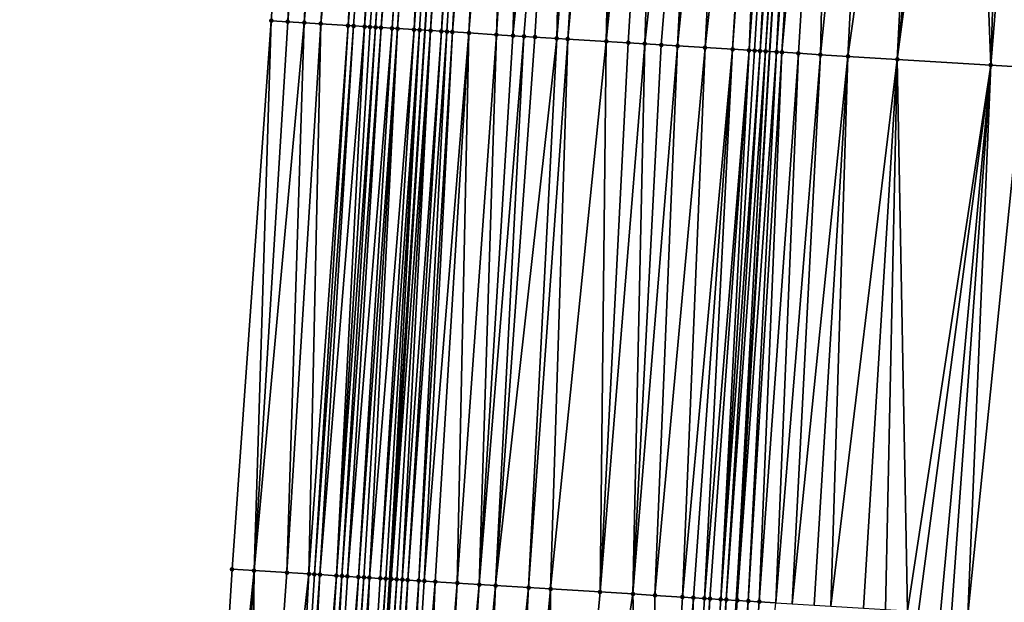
# Model space of a CAD drawing. Header units: feet. Extents: x 2004186 to 2014793, y 836912 to 864902.
# Tile 174 of 256: x 2010502 to 2010538, y 842349 to 842370. Entities that reach past the tile are written whole.
import ezdxf

# ---------------------------------------------------------------- set-up
doc = ezdxf.new("R2010")
doc.units = ezdxf.units.FT
doc.header["$LTSCALE"] = 100
doc.header["$MEASUREMENT"] = 0
for name, color, linetype, lineweight in [('EP_Travel Lane', 5, 'Continuous', 40), ('GPL_Skip Line', 2, 'Continuous', 40), ('Road Shots', 4, 'Continuous', 200), ('Road X-Section', 30, 'Continuous', 13)]:
    doc.layers.add(name, color=color, linetype=linetype, lineweight=lineweight)
doc.layers.add('I-77 SB_MM21-27-Surface-Border', color=7, linetype='Continuous')
doc.layers.add('I-77 SB_MM21-27-Surface-TIN', color=7, linetype='Continuous')

msp = doc.modelspace()

# ---------------------------------------------------------------- linework, layer by layer
at = {"layer": 'EP_Travel Lane'}
msp.add_polyline3d([(2010505.549783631, 842189.8816148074, 368.14507211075), (2010506.773345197, 842209.8326280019, 368.5013505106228), (2010508.009879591, 842229.7794691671, 368.8485027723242), (2010509.261977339, 842249.7343177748, 369.2115827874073), (2010510.515684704, 842269.6914522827, 369.5640504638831), (2010511.76937496, 842289.6483144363, 369.9221887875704), (2010513.023021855, 842309.6044863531, 370.2931416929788), (2010514.276754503, 842329.5620233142, 370.67764063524), (2010515.54068196, 842349.5030207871, 371.0515915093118), (2010516.818201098, 842369.4562602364, 371.4382478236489), (2010518.0970449, 842389.4105879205, 371.8368558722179), (2010519.375910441, 842409.3652547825, 372.2133553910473), (2010520.654780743, 842429.3199959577, 372.605206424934), (2010521.933649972, 842449.2747203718, 372.9766332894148), (2010523.174799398, 842469.2187934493, 373.3575301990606), (2010524.374323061, 842489.1736801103, 373.7397270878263)], dxfattribs=at)
at = {"layer": 'GPL_Skip Line'}
msp.add_polyline3d([(2010518.32571719, 842189.0782046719, 368.3472781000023), (2010519.57005539, 842209.0282002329, 368.7060932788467), (2010520.804537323, 842228.9811261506, 369.0572167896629), (2010522.02788119, 842248.9385880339, 369.4126125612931), (2010523.25019862, 842268.8973816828, 369.7779813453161), (2010524.472527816, 842288.8563674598, 370.1337797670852), (2010525.694815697, 842308.8146786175, 370.4975163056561), (2010526.917159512, 842328.7739031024, 370.8795589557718), (2010528.137166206, 842348.7247217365, 371.2825070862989), (2010529.35552059, 842368.6824563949, 371.6709263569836), (2010530.573687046, 842388.6404210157, 372.0741321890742), (2010531.791883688, 842408.5988801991, 372.4517421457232), (2010533.010102, 842428.5576944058, 372.838629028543), (2010534.228299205, 842448.516162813, 373.2074565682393), (2010535.451572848, 842468.4677420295, 373.5754094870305), (2010536.681232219, 842488.4212770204, 373.9708214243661)], dxfattribs=at)
at = {"layer": 'I-77 SB_MM21-27-Surface-Border', "color": 3, "linetype": 'ByBlock', "lineweight": -2}
msp.add_polyline3d([(2010502.085995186, 842190.1004049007, 368.0390811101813), (2010503.134909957, 842210.062369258, 368.3842828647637), (2010504.577937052, 842229.9947893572, 368.7289360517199), (2010504.41928695, 842250.0379094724, 369.0412900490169), (2010505.457918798, 842270.0085620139, 369.3865719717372), (2010506.496517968, 842289.9786878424, 369.7429582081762), (2010507.335500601, 842309.9611926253, 370.0766063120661), (2010508.573781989, 842329.9199981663, 370.4619083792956), (2010509.804745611, 842349.8594156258, 370.847113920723), (2010511.229388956, 842369.8027435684, 371.256434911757), (2010512.653454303, 842389.7475905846, 371.6837962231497), (2010514.077544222, 842409.6928380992, 372.0835823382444), (2010515.501686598, 842429.6389405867, 372.4525962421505), (2010517.125421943, 842449.5722793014, 372.8373203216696), (2010519.940937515, 842469.4171024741, 373.2752140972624), (2010520.954776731, 842489.3832712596, 373.6470903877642)], dxfattribs=at)
at = {"layer": 'I-77 SB_MM21-27-Surface-TIN', "color": 128, "linetype": 'ByBlock', "lineweight": -2}
for points in [[(2010512.653454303, 842389.7475905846, 371.6837962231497), (2010511.229388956, 842369.8027435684, 371.256434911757), (2010511.828235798, 842369.7655594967, 371.2788560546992)], [(2010513.4519245, 842389.698137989, 371.7073006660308), (2010512.653454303, 842389.7475905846, 371.6837962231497), (2010511.828235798, 842369.7655594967, 371.2788560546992)], [(2010513.4519245, 842389.698137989, 371.7073006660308), (2010511.828235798, 842369.7655594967, 371.2788560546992), (2010512.42708886, 842369.7284768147, 371.2961220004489)], [(2010514.250395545, 842389.6486992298, 371.7301008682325), (2010513.4519245, 842389.698137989, 371.7073006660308), (2010512.42708886, 842369.7284768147, 371.2961220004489)], [(2010514.250395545, 842389.6486992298, 371.7301008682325), (2010512.42708886, 842369.7284768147, 371.2961220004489), (2010513.025941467, 842369.6913867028, 371.3137657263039)], [(2010515.048860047, 842389.5991538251, 371.7583291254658), (2010514.250395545, 842389.6486992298, 371.7301008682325), (2010513.025941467, 842369.6913867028, 371.3137657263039)], [(2010515.048860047, 842389.5991538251, 371.7583291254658), (2010513.025941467, 842369.6913867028, 371.3137657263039), (2010514.024019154, 842369.6294070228, 371.3514509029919)], [(2010515.647713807, 842389.5620825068, 371.7750347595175), (2010515.048860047, 842389.5991538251, 371.7583291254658), (2010514.024019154, 842369.6294070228, 371.3514509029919)], [(2010515.647713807, 842389.5620825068, 371.7750347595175), (2010514.024019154, 842369.6294070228, 371.3514509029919), (2010514.223638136, 842369.6170672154, 371.3561340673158)], [(2010515.647713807, 842389.5620825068, 371.7750347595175), (2010514.223638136, 842369.6170672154, 371.3561340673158), (2010514.622880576, 842369.5924605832, 371.3617895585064)], [(2010516.246571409, 842389.5250738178, 371.7885526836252), (2010515.647713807, 842389.5620825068, 371.7750347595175), (2010514.622880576, 842369.5924605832, 371.3617895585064)], [(2010516.246571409, 842389.5250738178, 371.7885526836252), (2010514.622880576, 842369.5924605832, 371.3617895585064), (2010514.822499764, 842369.5801241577, 371.3663007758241)], [(2010516.246571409, 842389.5250738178, 371.7885526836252), (2010514.822499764, 842369.5801241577, 371.3663007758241), (2010515.022116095, 842369.5677411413, 371.3731808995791)], [(2010516.446187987, 842389.5126948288, 371.795235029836), (2010516.246571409, 842389.5250738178, 371.7885526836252), (2010515.022116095, 842369.5677411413, 371.3731808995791)], [(2010516.446187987, 842389.5126948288, 371.795235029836), (2010515.022116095, 842369.5677411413, 371.3731808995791), (2010515.221729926, 842369.555317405, 371.3821314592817)], [(2010516.845413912, 842389.487819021, 371.8145970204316), (2010516.446187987, 842389.5126948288, 371.795235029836), (2010515.221729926, 842369.555317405, 371.3821314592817)], [(2010516.845413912, 842389.487819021, 371.8145970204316), (2010515.221729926, 842369.555317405, 371.3821314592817), (2010515.620948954, 842369.5303291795, 371.407189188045)], [(2010517.045026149, 842389.475369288, 371.8248800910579), (2010516.845413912, 842389.487819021, 371.8145970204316), (2010515.620948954, 842369.5303291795, 371.407189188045)], [(2010517.045026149, 842389.475369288, 371.8248800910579), (2010515.620948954, 842369.5303291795, 371.407189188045), (2010515.820560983, 842369.5178760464, 371.4176344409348)], [(2010517.244643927, 842389.463009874, 371.8305661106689), (2010517.045026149, 842389.475369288, 371.8248800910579), (2010515.820560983, 842369.5178760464, 371.4176344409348)], [(2010517.244643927, 842389.463009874, 371.8305661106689), (2010515.820560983, 842369.5178760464, 371.4176344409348), (2010516.419428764, 842369.4810332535, 371.4227031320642)], [(2010517.643898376, 842389.4385989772, 371.8262650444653), (2010517.244643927, 842389.463009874, 371.8305661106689), (2010516.419428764, 842369.4810332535, 371.4227031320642)], [(2010517.843521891, 842389.4263330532, 371.8271925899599), (2010517.643898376, 842389.4385989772, 371.8262650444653), (2010516.419428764, 842369.4810332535, 371.4227031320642)], [(2010517.843521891, 842389.4263330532, 371.8271925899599), (2010516.419428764, 842369.4810332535, 371.4227031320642), (2010516.619045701, 842369.4686601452, 371.4290794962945)], [(2010517.843521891, 842389.4263330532, 371.8271925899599), (2010516.619045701, 842369.4686601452, 371.4290794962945), (2010516.818201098, 842369.4562602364, 371.4382478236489)], [(2010517.843521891, 842389.4263330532, 371.8271925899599), (2010516.818201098, 842369.4562602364, 371.4382478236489), (2010518.0970449, 842389.4105879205, 371.8368558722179)], [(2010517.018272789, 842369.4438032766, 371.447458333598), (2010518.0970449, 842389.4105879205, 371.8368558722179), (2010516.818201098, 842369.4562602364, 371.4382478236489)], [(2010518.242752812, 842389.4015386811, 371.8424096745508), (2010518.0970449, 842389.4105879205, 371.8368558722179), (2010517.018272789, 842369.4438032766, 371.447458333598)], [(2010518.442370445, 842389.3891768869, 371.8482168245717), (2010518.242752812, 842389.4015386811, 371.8424096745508), (2010517.018272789, 842369.4438032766, 371.447458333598)], [(2010518.442370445, 842389.3891768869, 371.8482168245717), (2010517.018272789, 842369.4438032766, 371.447458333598), (2010517.417508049, 842369.419079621, 371.4590639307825)], [(2010518.841613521, 842389.3645806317, 371.8533501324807), (2010518.442370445, 842389.3891768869, 371.8482168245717), (2010517.417508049, 842369.419079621, 371.4590639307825)], [(2010518.841613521, 842389.3645806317, 371.8533501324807), (2010517.417508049, 842369.419079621, 371.4590639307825), (2010517.617126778, 842369.4067356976, 371.463956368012)], [(2010518.841613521, 842389.3645806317, 371.8533501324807), (2010517.617126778, 842369.4067356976, 371.463956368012), (2010517.816739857, 842369.3942996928, 371.4735307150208)], [(2010519.240841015, 842389.3397303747, 371.8714116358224), (2010518.841613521, 842389.3645806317, 371.8533501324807), (2010517.816739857, 842369.3942996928, 371.4735307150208)], [(2010519.440458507, 842389.3273663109, 371.87733432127), (2010519.240841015, 842389.3397303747, 371.8714116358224), (2010517.816739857, 842369.3942996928, 371.4735307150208)], [(2010519.440458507, 842389.3273663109, 371.87733432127), (2010517.816739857, 842369.3942996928, 371.4735307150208), (2010518.415595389, 842369.3572572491, 371.4887507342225)], [(2010520.039319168, 842389.2904074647, 371.8883153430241), (2010519.440458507, 842389.3273663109, 371.87733432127), (2010518.415595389, 842369.3572572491, 371.4887507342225)], [(2010520.039319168, 842389.2904074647, 371.8883153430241), (2010518.415595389, 842369.3572572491, 371.4887507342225), (2010519.413701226, 842369.2957363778, 371.5031076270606)], [(2010520.638182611, 842389.2534939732, 371.8969879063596), (2010520.039319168, 842389.2904074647, 371.8883153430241), (2010519.413701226, 842369.2957363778, 371.5031076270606)], [(2010520.638182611, 842389.2534939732, 371.8969879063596), (2010519.413701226, 842369.2957363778, 371.5031076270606), (2010520.012560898, 842369.2587614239, 371.5148960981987)], [(2010522.035523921, 842389.1672529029, 371.9228018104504), (2010520.638182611, 842389.2534939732, 371.8969879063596), (2010520.012560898, 842369.2587614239, 371.5148960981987)], [(2010522.035523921, 842389.1672529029, 371.9228018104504), (2010520.012560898, 842369.2587614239, 371.5148960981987), (2010520.411807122, 842369.2342164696, 371.5174155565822)], [(2010522.035523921, 842389.1672529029, 371.9228018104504), (2010520.411807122, 842369.2342164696, 371.5174155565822), (2010520.811045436, 842369.2095425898, 371.5264902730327)], [(2010522.035523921, 842389.1672529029, 371.9228018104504), (2010520.811045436, 842369.2095425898, 371.5264902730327), (2010521.609529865, 842369.1603219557, 371.5381759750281)], [(2010523.23324971, 842389.0934080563, 371.9410561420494), (2010522.035523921, 842389.1672529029, 371.9228018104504), (2010521.609529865, 842369.1603219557, 371.5381759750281)], [(2010523.23324971, 842389.0934080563, 371.9410561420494), (2010521.609529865, 842369.1603219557, 371.5381759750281), (2010522.008768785, 842369.1356579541, 371.5467484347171)], [(2010523.832117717, 842389.0565689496, 371.9459426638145), (2010523.23324971, 842389.0934080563, 371.9410561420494), (2010522.008768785, 842369.1356579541, 371.5467484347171)], [(2010523.832117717, 842389.0565689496, 371.9459426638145), (2010522.008768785, 842369.1356579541, 371.5467484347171), (2010523.40612102, 842369.0495949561, 371.5634810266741)], [(2010524.630602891, 842389.0073604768, 371.9570217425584), (2010523.832117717, 842389.0565689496, 371.9459426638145), (2010523.40612102, 842369.0495949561, 371.5634810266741)], [(2010525.429080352, 842388.9580262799, 371.9744999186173), (2010524.630602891, 842389.0073604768, 371.9570217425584), (2010523.40612102, 842369.0495949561, 371.5634810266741)], [(2010525.429080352, 842388.9580262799, 371.9744999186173), (2010523.40612102, 842369.0495949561, 371.5634810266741), (2010524.20460807, 842369.0004170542, 371.5729939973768)], [(2010525.429080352, 842388.9580262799, 371.9744999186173), (2010524.20460807, 842369.0004170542, 371.5729939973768), (2010524.803469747, 842368.9634747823, 371.5831207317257)], [(2010527.026046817, 842388.8595460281, 371.9998802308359), (2010525.429080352, 842388.9580262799, 371.9744999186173), (2010524.803469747, 842368.9634747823, 371.5831207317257)], [(2010527.026046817, 842388.8595460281, 371.9998802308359), (2010524.803469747, 842368.9634747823, 371.5831207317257), (2010525.402328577, 842368.9264861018, 371.595607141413)], [(2010527.026046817, 842388.8595460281, 371.9998802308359), (2010525.402328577, 842368.9264861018, 371.595607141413), (2010526.001191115, 842368.88955785, 371.6050210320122)], [(2010528.024152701, 842388.7980259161, 372.014213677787), (2010527.026046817, 842388.8595460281, 371.9998802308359), (2010526.001191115, 842368.88955785, 371.6050210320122)], [(2010528.024152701, 842388.7980259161, 372.014213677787), (2010526.001191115, 842368.88955785, 371.6050210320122), (2010526.999290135, 842368.8279258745, 371.6250270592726)], [(2010529.221864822, 842388.7239582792, 372.0438076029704), (2010528.024152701, 842388.7980259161, 372.014213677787), (2010526.999290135, 842368.8279258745, 371.6250270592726)], [(2010529.221864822, 842388.7239582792, 372.0438076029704), (2010526.999290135, 842368.8279258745, 371.6250270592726), (2010527.997386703, 842368.7662539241, 371.6470656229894)], [(2010529.421485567, 842388.7116472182, 372.0470325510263), (2010529.221864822, 842388.7239582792, 372.0438076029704), (2010527.997386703, 842368.7662539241, 371.6470656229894)], [(2010529.421485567, 842388.7116472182, 372.0470325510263), (2010527.997386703, 842368.7662539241, 371.6470656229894), (2010528.596254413, 842368.7294099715, 371.6521932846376)], [(2010529.820733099, 842388.6871235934, 372.0484691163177), (2010529.421485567, 842388.7116472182, 372.0470325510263), (2010528.596254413, 842368.7294099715, 371.6521932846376)], [(2010530.020351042, 842388.6747668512, 372.0540191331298), (2010529.820733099, 842388.6871235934, 372.0484691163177), (2010528.596254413, 842368.7294099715, 371.6521932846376)], [(2010530.020351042, 842388.6747668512, 372.0540191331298), (2010528.596254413, 842368.7294099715, 371.6521932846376), (2010528.795874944, 842368.7170954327, 371.6555916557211)], [(2010530.020351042, 842388.6747668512, 372.0540191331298), (2010528.795874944, 842368.7170954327, 371.6555916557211), (2010528.995490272, 842368.7046960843, 371.6633021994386)], [(2010530.419582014, 842388.649973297, 372.0691945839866), (2010530.020351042, 842388.6747668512, 372.0540191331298), (2010528.995490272, 842368.7046960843, 371.6633021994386)], [(2010530.419582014, 842388.649973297, 372.0691945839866), (2010528.995490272, 842368.7046960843, 371.6633021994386), (2010529.195111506, 842368.6923929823, 371.6661190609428)], [(2010530.419582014, 842388.649973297, 372.0691945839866), (2010529.195111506, 842368.6923929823, 371.6661190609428), (2010530.573687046, 842388.6404210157, 372.0741321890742)], [(2010529.195111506, 842368.6923929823, 371.6661190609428), (2010529.35552059, 842368.6824563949, 371.6709263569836), (2010530.573687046, 842388.6404210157, 372.0741321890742)], [(2010529.594346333, 842368.6676622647, 371.6780837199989), (2010530.573687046, 842388.6404210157, 372.0741321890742), (2010529.35552059, 842368.6824563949, 371.6709263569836)], [(2010531.018432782, 842388.6128532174, 372.0883820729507), (2010530.573687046, 842388.6404210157, 372.0741321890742), (2010529.594346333, 842368.6676622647, 371.6780837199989)], [(2010531.018432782, 842388.6128532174, 372.0883820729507), (2010529.594346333, 842368.6676622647, 371.6780837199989), (2010529.793961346, 842368.6552577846, 371.6860551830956)], [(2010531.617294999, 842388.5759197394, 372.0980719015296), (2010531.018432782, 842388.6128532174, 372.0883820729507), (2010529.793961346, 842368.6552577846, 371.6860551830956)], [(2010531.617294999, 842388.5759197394, 372.0980719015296), (2010529.793961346, 842368.6552577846, 371.6860551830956), (2010530.392823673, 842368.6183260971, 371.6956437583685)], [(2010531.617294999, 842388.5759197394, 372.0980719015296), (2010530.392823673, 842368.6183260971, 371.6956437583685), (2010531.191311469, 842368.5691603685, 371.7045377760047)], [(2010533.214270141, 842388.4775809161, 372.1162537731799), (2010531.617294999, 842388.5759197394, 372.0980719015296), (2010531.191311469, 842368.5691603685, 371.7045377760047)], [(2010533.214270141, 842388.4775809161, 372.1162537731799), (2010531.191311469, 842368.5691603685, 371.7045377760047), (2010532.189419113, 842368.5076689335, 371.7173979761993)], [(2010535.010856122, 842388.3667695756, 372.1458783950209), (2010533.214270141, 842388.4775809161, 372.1162537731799), (2010532.189419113, 842368.5076689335, 371.7173979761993)], [(2010535.010856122, 842388.3667695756, 372.1458783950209), (2010532.189419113, 842368.5076689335, 371.7173979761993), (2010533.986004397, 842368.3968462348, 371.7475688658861)], [(2010536.008958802, 842388.3051972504, 372.1628693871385), (2010535.010856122, 842388.3667695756, 372.1458783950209), (2010533.986004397, 842368.3968462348, 371.7475688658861)], [(2010536.607821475, 842388.2682712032, 372.1721810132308), (2010536.008958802, 842388.3051972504, 372.1628693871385), (2010533.986004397, 842368.3968462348, 371.7475688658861)], [(2010536.607821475, 842388.2682712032, 372.1721810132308), (2010533.986004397, 842368.3968462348, 371.7475688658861), (2010537.379567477, 842368.1877279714, 371.7937028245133)], [(2010538.00517249, 842388.1821883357, 372.189942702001), (2010536.607821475, 842388.2682712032, 372.1721810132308), (2010537.379567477, 842368.1877279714, 371.7937028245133)], [(2010539.003276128, 842388.1206316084, 372.2061397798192), (2010538.00517249, 842388.1821883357, 372.189942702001), (2010537.379567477, 842368.1877279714, 371.7937028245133)], [(2010539.003276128, 842388.1206316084, 372.2061397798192), (2010537.379567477, 842368.1877279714, 371.7937028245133), (2010538.57729018, 842368.1138328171, 371.8144958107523)], [(2010511.229388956, 842369.8027435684, 371.256434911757), (2010509.804745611, 842349.8594156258, 370.847113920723), (2010510.603202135, 842349.8097408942, 370.8787590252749)], [(2010511.828235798, 842369.7655594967, 371.2788560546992), (2010511.229388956, 842369.8027435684, 371.256434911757), (2010510.603202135, 842349.8097408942, 370.8787590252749)], [(2010512.42708886, 842369.7284768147, 371.2961220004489), (2010511.828235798, 842369.7655594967, 371.2788560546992), (2010510.603202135, 842349.8097408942, 370.8787590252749)], [(2010512.42708886, 842369.7284768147, 371.2961220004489), (2010510.603202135, 842349.8097408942, 370.8787590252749), (2010511.800893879, 842349.7353420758, 370.9205469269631)], [(2010513.025941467, 842369.6913867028, 371.3137657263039), (2010512.42708886, 842369.7284768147, 371.2961220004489), (2010511.800893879, 842349.7353420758, 370.9205469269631)], [(2010513.025941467, 842369.6913867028, 371.3137657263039), (2010511.800893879, 842349.7353420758, 370.9205469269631), (2010512.599351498, 842349.6856851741, 370.9512980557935)], [(2010514.024019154, 842369.6294070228, 371.3514509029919), (2010513.025941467, 842369.6913867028, 371.3137657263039), (2010512.599351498, 842349.6856851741, 370.9512980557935)], [(2010514.024019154, 842369.6294070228, 371.3514509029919), (2010512.599351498, 842349.6856851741, 370.9512980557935), (2010512.798963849, 842349.673237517, 370.9606620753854)], [(2010514.223638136, 842369.6170672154, 371.3561340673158), (2010514.024019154, 842369.6294070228, 371.3514509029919), (2010512.798963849, 842349.673237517, 370.9606620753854)], [(2010514.223638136, 842369.6170672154, 371.3561340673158), (2010512.798963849, 842349.673237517, 370.9606620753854), (2010512.998579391, 842349.6608418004, 370.9674218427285)], [(2010514.622880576, 842369.5924605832, 371.3617895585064), (2010514.223638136, 842369.6170672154, 371.3561340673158), (2010512.998579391, 842349.6608418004, 370.9674218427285)], [(2010514.622880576, 842369.5924605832, 371.3617895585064), (2010512.998579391, 842349.6608418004, 370.9674218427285), (2010513.597433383, 842349.6237745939, 370.9816872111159)], [(2010514.822499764, 842369.5801241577, 371.3663007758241), (2010514.622880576, 842369.5924605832, 371.3617895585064), (2010513.597433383, 842349.6237745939, 370.9816872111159)], [(2010515.022116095, 842369.5677411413, 371.3731808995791), (2010514.822499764, 842369.5801241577, 371.3663007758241), (2010513.597433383, 842349.6237745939, 370.9816872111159)], [(2010515.022116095, 842369.5677411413, 371.3731808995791), (2010513.597433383, 842349.6237745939, 370.9816872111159), (2010513.797047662, 842349.6113583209, 370.9894776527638)], [(2010515.221729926, 842369.555317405, 371.3821314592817), (2010515.022116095, 842369.5677411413, 371.3731808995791), (2010513.797047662, 842349.6113583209, 370.9894776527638)], [(2010515.221729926, 842369.555317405, 371.3821314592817), (2010513.797047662, 842349.6113583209, 370.9894776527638), (2010513.99665855, 842349.5988868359, 371.0000364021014)], [(2010515.620948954, 842369.5303291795, 371.407189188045), (2010515.221729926, 842369.555317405, 371.3821314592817), (2010513.99665855, 842349.5988868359, 371.0000364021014)], [(2010515.620948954, 842369.5303291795, 371.407189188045), (2010513.99665855, 842349.5988868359, 371.0000364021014), (2010514.395873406, 842349.573831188, 371.0268034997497)], [(2010515.820560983, 842369.5178760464, 371.4176344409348), (2010515.620948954, 842369.5303291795, 371.407189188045), (2010514.395873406, 842349.573831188, 371.0268034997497)], [(2010515.820560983, 842369.5178760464, 371.4176344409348), (2010514.395873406, 842349.573831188, 371.0268034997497), (2010514.595484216, 842349.5613584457, 371.0374252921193)], [(2010515.820560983, 842369.5178760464, 371.4176344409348), (2010514.595484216, 842349.5613584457, 371.0374252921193), (2010514.79510262, 842349.5490093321, 371.0418484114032)], [(2010516.419428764, 842369.4810332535, 371.4227031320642), (2010515.820560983, 842369.5178760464, 371.4176344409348), (2010514.79510262, 842349.5490093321, 371.0418484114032)], [(2010516.419428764, 842369.4810332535, 371.4227031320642), (2010514.79510262, 842349.5490093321, 371.0418484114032), (2010515.194351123, 842349.5245015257, 371.0411470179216)], [(2010516.619045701, 842369.4686601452, 371.4290794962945), (2010516.419428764, 842369.4810332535, 371.4227031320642), (2010515.194351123, 842349.5245015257, 371.0411470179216)], [(2010516.619045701, 842369.4686601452, 371.4290794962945), (2010515.194351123, 842349.5245015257, 371.0411470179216), (2010515.393972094, 842349.5121942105, 371.0434743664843)], [(2010516.619045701, 842369.4686601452, 371.4290794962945), (2010515.393972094, 842349.5121942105, 371.0434743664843), (2010515.54068196, 842349.5030207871, 371.0515915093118)], [(2010516.619045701, 842369.4686601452, 371.4290794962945), (2010515.54068196, 842349.5030207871, 371.0515915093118), (2010516.818201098, 842369.4562602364, 371.4382478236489)], [(2010515.593582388, 842349.4997130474, 371.0545183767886), (2010516.818201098, 842369.4562602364, 371.4382478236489), (2010515.54068196, 842349.5030207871, 371.0515915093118)], [(2010517.018272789, 842369.4438032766, 371.447458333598), (2010516.818201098, 842369.4562602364, 371.4382478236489), (2010515.593582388, 842349.4997130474, 371.0545183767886)], [(2010517.018272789, 842369.4438032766, 371.447458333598), (2010515.593582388, 842349.4997130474, 371.0545183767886), (2010515.793187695, 842349.487150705, 371.0696326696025)], [(2010517.018272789, 842369.4438032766, 371.447458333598), (2010515.793187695, 842349.487150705, 371.0696326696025), (2010515.99280183, 842349.4747320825, 371.077540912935)], [(2010517.417508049, 842369.419079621, 371.4590639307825), (2010517.018272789, 842369.4438032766, 371.447458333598), (2010515.99280183, 842349.4747320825, 371.077540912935)], [(2010517.417508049, 842369.419079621, 371.4590639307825), (2010515.99280183, 842349.4747320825, 371.077540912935), (2010516.192419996, 842349.4623790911, 371.0821584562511)], [(2010517.617126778, 842369.4067356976, 371.463956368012), (2010517.417508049, 842369.419079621, 371.4590639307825), (2010516.192419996, 842349.4623790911, 371.0821584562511)], [(2010517.617126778, 842369.4067356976, 371.463956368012), (2010516.192419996, 842349.4623790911, 371.0821584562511), (2010516.591648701, 842349.4375489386, 371.0976193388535)], [(2010517.816739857, 842369.3942996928, 371.4735307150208), (2010517.617126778, 842369.4067356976, 371.463956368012), (2010516.591648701, 842349.4375489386, 371.0976193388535)], [(2010517.816739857, 842369.3942996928, 371.4735307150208), (2010516.591648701, 842349.4375489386, 371.0976193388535), (2010516.791265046, 842349.4251663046, 371.1037231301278)], [(2010518.415595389, 842369.3572572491, 371.4887507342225), (2010517.816739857, 842369.3942996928, 371.4735307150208), (2010516.791265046, 842349.4251663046, 371.1037231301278)], [(2010518.415595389, 842369.3572572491, 371.4887507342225), (2010516.791265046, 842349.4251663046, 371.1037231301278), (2010517.190509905, 842349.400599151, 371.1059973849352)], [(2010518.415595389, 842369.3572572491, 371.4887507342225), (2010517.190509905, 842349.400599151, 371.1059973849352), (2010517.988988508, 842349.351283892, 371.1196187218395)], [(2010519.413701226, 842369.2957363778, 371.5031076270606), (2010518.415595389, 842369.3572572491, 371.4887507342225), (2010517.988988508, 842349.351283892, 371.1196187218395)], [(2010519.413701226, 842369.2957363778, 371.5031076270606), (2010517.988988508, 842349.351283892, 371.1196187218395), (2010518.787468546, 842349.3019919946, 371.1320687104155)], [(2010520.012560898, 842369.2587614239, 371.5148960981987), (2010519.413701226, 842369.2957363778, 371.5031076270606), (2010518.787468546, 842349.3019919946, 371.1320687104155)], [(2010520.411807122, 842369.2342164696, 371.5174155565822), (2010520.012560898, 842369.2587614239, 371.5148960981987), (2010518.787468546, 842349.3019919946, 371.1320687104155)], [(2010520.411807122, 842369.2342164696, 371.5174155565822), (2010518.787468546, 842349.3019919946, 371.1320687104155), (2010519.386331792, 842349.2650754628, 371.1387793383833)], [(2010520.811045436, 842369.2095425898, 371.5264902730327), (2010520.411807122, 842369.2342164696, 371.5174155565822), (2010519.386331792, 842349.2650754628, 371.1387793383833)], [(2010521.609529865, 842369.1603219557, 371.5381759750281), (2010520.811045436, 842369.2095425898, 371.5264902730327), (2010519.386331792, 842349.2650754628, 371.1387793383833)], [(2010521.609529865, 842369.1603219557, 371.5381759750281), (2010519.386331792, 842349.2650754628, 371.1387793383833), (2010520.584054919, 842349.1911876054, 371.1549479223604)], [(2010522.008768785, 842369.1356579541, 371.5467484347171), (2010521.609529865, 842369.1603219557, 371.5381759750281), (2010520.584054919, 842349.1911876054, 371.1549479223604)], [(2010522.008768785, 842369.1356579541, 371.5467484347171), (2010520.584054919, 842349.1911876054, 371.1549479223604), (2010521.382535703, 842349.141907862, 371.1667885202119)], [(2010523.40612102, 842369.0495949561, 371.5634810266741), (2010522.008768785, 842369.1356579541, 371.5467484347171), (2010521.382535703, 842349.141907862, 371.1667885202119)], [(2010523.40612102, 842369.0495949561, 371.5634810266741), (2010521.382535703, 842349.141907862, 371.1667885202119), (2010523.179126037, 842349.031167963, 371.186434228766)], [(2010524.20460807, 842369.0004170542, 371.5729939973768), (2010523.40612102, 842369.0495949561, 371.5634810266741), (2010523.179126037, 842349.031167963, 371.186434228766)], [(2010524.803469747, 842368.9634747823, 371.5831207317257), (2010524.20460807, 842369.0004170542, 371.5729939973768), (2010523.179126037, 842349.031167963, 371.186434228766)], [(2010524.803469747, 842368.9634747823, 371.5831207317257), (2010523.179126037, 842349.031167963, 371.186434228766), (2010524.376843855, 842348.95719366, 371.2069371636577)], [(2010525.402328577, 842368.9264861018, 371.595607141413), (2010524.803469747, 842368.9634747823, 371.5831207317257), (2010524.376843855, 842348.95719366, 371.2069371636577)], [(2010526.001191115, 842368.88955785, 371.6050210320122), (2010525.402328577, 842368.9264861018, 371.595607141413), (2010524.376843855, 842348.95719366, 371.2069371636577)], [(2010526.001191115, 842368.88955785, 371.6050210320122), (2010524.376843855, 842348.95719366, 371.2069371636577), (2010525.175324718, 842348.9079152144, 371.2187126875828)], [(2010526.999290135, 842368.8279258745, 371.6250270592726), (2010526.001191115, 842368.88955785, 371.6050210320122), (2010525.175324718, 842348.9079152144, 371.2187126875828)], [(2010526.999290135, 842368.8279258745, 371.6250270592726), (2010525.175324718, 842348.9079152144, 371.2187126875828), (2010526.173419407, 842348.8462130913, 371.2386499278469)], [(2010527.997386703, 842368.7662539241, 371.6470656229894), (2010526.999290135, 842368.8279258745, 371.6250270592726), (2010526.173419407, 842348.8462130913, 371.2386499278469)], [(2010527.997386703, 842368.7662539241, 371.6470656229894), (2010526.173419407, 842348.8462130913, 371.2386499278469), (2010526.572652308, 842348.8214512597, 371.2506852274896)], [(2010527.997386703, 842368.7662539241, 371.6470656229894), (2010526.572652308, 842348.8214512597, 371.2506852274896), (2010526.971894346, 842348.7968381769, 371.2552623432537)], [(2010528.596254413, 842368.7294099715, 371.6521932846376), (2010527.997386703, 842368.7662539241, 371.6470656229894), (2010526.971894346, 842348.7968381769, 371.2552623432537)], [(2010528.596254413, 842368.7294099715, 371.6521932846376), (2010526.971894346, 842348.7968381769, 371.2552623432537), (2010527.171507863, 842348.784409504, 371.2636745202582)], [(2010528.596254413, 842368.7294099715, 371.6521932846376), (2010527.171507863, 842348.784409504, 371.2636745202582), (2010527.570746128, 842348.7597350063, 371.2713309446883)], [(2010528.795874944, 842368.7170954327, 371.6555916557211), (2010528.596254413, 842368.7294099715, 371.6521932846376), (2010527.570746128, 842348.7597350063, 371.2713309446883)], [(2010528.995490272, 842368.7046960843, 371.6633021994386), (2010528.795874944, 842368.7170954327, 371.6555916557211), (2010527.570746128, 842348.7597350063, 371.2713309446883)], [(2010528.995490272, 842368.7046960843, 371.6633021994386), (2010527.570746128, 842348.7597350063, 371.2713309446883), (2010527.770368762, 842348.7474547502, 371.2723015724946)], [(2010529.195111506, 842368.6923929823, 371.6661190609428), (2010528.995490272, 842368.7046960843, 371.6633021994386), (2010527.770368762, 842348.7474547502, 371.2723015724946)], [(2010529.195111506, 842368.6923929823, 371.6661190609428), (2010527.770368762, 842348.7474547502, 371.2723015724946), (2010528.137166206, 842348.7247217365, 371.2825070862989)], [(2010529.195111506, 842368.6923929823, 371.6661190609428), (2010528.137166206, 842348.7247217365, 371.2825070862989), (2010529.35552059, 842368.6824563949, 371.6709263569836)], [(2010528.169602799, 842348.7227114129, 371.283409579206), (2010529.35552059, 842368.6824563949, 371.6709263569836), (2010528.137166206, 842348.7247217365, 371.2825070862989)], [(2010529.594346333, 842368.6676622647, 371.6780837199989), (2010529.35552059, 842368.6824563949, 371.6709263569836), (2010528.169602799, 842348.7227114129, 371.283409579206)], [(2010529.594346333, 842368.6676622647, 371.6780837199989), (2010528.169602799, 842348.7227114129, 371.283409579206), (2010528.568831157, 842348.6978756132, 371.2991536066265)], [(2010529.793961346, 842368.6552577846, 371.6860551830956), (2010529.594346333, 842368.6676622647, 371.6780837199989), (2010528.568831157, 842348.6978756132, 371.2991536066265)], [(2010529.793961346, 842368.6552577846, 371.6860551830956), (2010528.568831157, 842348.6978756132, 371.2991536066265), (2010528.968069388, 842348.6732005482, 371.3068384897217)], [(2010530.392823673, 842368.6183260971, 371.6956437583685), (2010529.793961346, 842368.6552577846, 371.6860551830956), (2010528.968069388, 842348.6732005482, 371.3068384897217)], [(2010530.392823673, 842368.6183260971, 371.6956437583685), (2010528.968069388, 842348.6732005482, 371.3068384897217), (2010529.566935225, 842348.6363262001, 371.3114340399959)], [(2010531.191311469, 842368.5691603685, 371.7045377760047), (2010530.392823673, 842368.6183260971, 371.6956437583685), (2010529.566935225, 842348.6363262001, 371.3114340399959)], [(2010531.191311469, 842368.5691603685, 371.7045377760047), (2010529.566935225, 842348.6363262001, 371.3114340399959), (2010530.165804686, 842348.5995108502, 371.3130714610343)], [(2010532.189419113, 842368.5076689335, 371.7173979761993), (2010531.191311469, 842368.5691603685, 371.7045377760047), (2010530.165804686, 842348.5995108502, 371.3130714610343)], [(2010532.189419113, 842368.5076689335, 371.7173979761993), (2010530.165804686, 842348.5995108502, 371.3130714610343), (2010530.964290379, 842348.550311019, 371.3209053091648)], [(2010532.189419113, 842368.5076689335, 371.7173979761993), (2010530.964290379, 842348.550311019, 371.3209053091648), (2010531.563148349, 842348.5133085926, 371.3319226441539)], [(2010533.986004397, 842368.3968462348, 371.7475688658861), (2010532.189419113, 842368.5076689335, 371.7173979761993), (2010531.563148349, 842348.5133085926, 371.3319226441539)], [(2010533.986004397, 842368.3968462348, 371.7475688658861), (2010531.563148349, 842348.5133085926, 371.3319226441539), (2010532.760872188, 842348.4394323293, 371.3475099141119)], [(2010533.986004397, 842368.3968462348, 371.7475688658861), (2010532.760872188, 842348.4394323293, 371.3475099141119), (2010533.559348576, 842348.390081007, 371.3629394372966)], [(2010533.986004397, 842368.3968462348, 371.7475688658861), (2010533.559348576, 842348.390081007, 371.3629394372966), (2010534.357829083, 842348.3407967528, 371.3750062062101)], [(2010537.379567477, 842368.1877279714, 371.7937028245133), (2010533.986004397, 842368.3968462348, 371.7475688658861), (2010534.357829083, 842348.3407967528, 371.3750062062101)], [(2010537.379567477, 842368.1877279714, 371.7937028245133), (2010534.357829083, 842348.3407967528, 371.3750062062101), (2010534.7570737, 842348.3162256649, 371.3774777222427)], [(2010537.379567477, 842368.1877279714, 371.7937028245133), (2010534.7570737, 842348.3162256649, 371.3774777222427), (2010535.555554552, 842348.2669470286, 371.3892628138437)], [(2010537.379567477, 842368.1877279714, 371.7937028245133), (2010535.555554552, 842348.2669470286, 371.3892628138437), (2010535.954794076, 842348.242293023, 371.3958917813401)], [(2010537.379567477, 842368.1877279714, 371.7937028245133), (2010535.954794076, 842348.242293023, 371.3958917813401), (2010536.5536549, 842348.2053370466, 371.4045801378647)], [(2010538.57729018, 842368.1138328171, 371.8144958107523), (2010537.379567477, 842368.1877279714, 371.7937028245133), (2010536.5536549, 842348.2053370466, 371.4045801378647)], [(2010538.57729018, 842368.1138328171, 371.8144958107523), (2010536.5536549, 842348.2053370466, 371.4045801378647), (2010538.350224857, 842348.0942653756, 371.4408607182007)], [(2010510.603202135, 842349.8097408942, 370.8787590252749), (2010509.804745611, 842349.8594156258, 370.847113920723), (2010508.573781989, 842329.9199981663, 370.4619083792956)], [(2010510.603202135, 842349.8097408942, 370.8787590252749), (2010508.573781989, 842329.9199981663, 370.4619083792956), (2010509.372210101, 842329.8698693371, 370.4927140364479)], [(2010510.603202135, 842349.8097408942, 370.8787590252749), (2010509.372210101, 842329.8698693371, 370.4927140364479), (2010510.370250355, 842329.8072907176, 370.5269221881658)], [(2010511.800893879, 842349.7353420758, 370.9205469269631), (2010510.603202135, 842349.8097408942, 370.8787590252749), (2010510.370250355, 842329.8072907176, 370.5269221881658)], [(2010512.599351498, 842349.6856851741, 370.9512980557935), (2010511.800893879, 842349.7353420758, 370.9205469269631), (2010510.370250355, 842329.8072907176, 370.5269221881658)], [(2010512.599351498, 842349.6856851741, 370.9512980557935), (2010510.370250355, 842329.8072907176, 370.5269221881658), (2010511.567892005, 842329.7320891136, 370.5735667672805)], [(2010512.798963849, 842349.673237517, 370.9606620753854), (2010512.599351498, 842349.6856851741, 370.9512980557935), (2010511.567892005, 842329.7320891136, 370.5735667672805)], [(2010512.998579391, 842349.6608418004, 370.9674218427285), (2010512.798963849, 842349.673237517, 370.9606620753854), (2010511.567892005, 842329.7320891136, 370.5735667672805)], [(2010512.998579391, 842349.6608418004, 370.9674218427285), (2010511.567892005, 842329.7320891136, 370.5735667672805), (2010511.967119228, 842329.7072369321, 370.5778993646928)], [(2010513.597433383, 842349.6237745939, 370.9816872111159), (2010512.998579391, 842349.6608418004, 370.9674218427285), (2010511.967119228, 842329.7072369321, 370.5778993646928)], [(2010513.597433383, 842349.6237745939, 370.9816872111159), (2010511.967119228, 842329.7072369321, 370.5778993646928), (2010512.166729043, 842329.6947496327, 370.5832583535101)], [(2010513.597433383, 842349.6237745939, 370.9816872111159), (2010512.166729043, 842329.6947496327, 370.5832583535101), (2010512.366334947, 842329.6821993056, 370.5919049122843)], [(2010513.797047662, 842349.6113583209, 370.9894776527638), (2010513.597433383, 842349.6237745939, 370.9816872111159), (2010512.366334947, 842329.6821993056, 370.5919049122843)], [(2010513.797047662, 842349.6113583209, 370.9894776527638), (2010512.366334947, 842329.6821993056, 370.5919049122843), (2010512.765538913, 842329.6569722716, 370.6157900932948)], [(2010513.99665855, 842349.5988868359, 371.0000364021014), (2010513.797047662, 842349.6113583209, 370.9894776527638), (2010512.765538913, 842329.6569722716, 370.6157900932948)], [(2010514.395873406, 842349.573831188, 371.0268034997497), (2010513.99665855, 842349.5988868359, 371.0000364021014), (2010512.765538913, 842329.6569722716, 370.6157900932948)], [(2010514.395873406, 842349.573831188, 371.0268034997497), (2010512.765538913, 842329.6569722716, 370.6157900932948), (2010513.164738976, 842329.631682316, 370.6429573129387)], [(2010514.595484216, 842349.5613584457, 371.0374252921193), (2010514.395873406, 842349.573831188, 371.0268034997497), (2010513.164738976, 842329.631682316, 370.6429573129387)], [(2010514.595484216, 842349.5613584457, 371.0374252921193), (2010513.164738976, 842329.631682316, 370.6429573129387), (2010513.364343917, 842329.6191164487, 370.6524144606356)], [(2010514.79510262, 842349.5490093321, 371.0418484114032), (2010514.595484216, 842349.5613584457, 371.0374252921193), (2010513.364343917, 842329.6191164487, 370.6524144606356)], [(2010514.79510262, 842349.5490093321, 371.0418484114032), (2010513.364343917, 842329.6191164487, 370.6524144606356), (2010513.563954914, 842329.6066482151, 370.6567789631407)], [(2010514.79510262, 842349.5490093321, 371.0418484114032), (2010513.563954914, 842329.6066482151, 370.6567789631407), (2010513.963187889, 842329.5818887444, 370.6562756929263)], [(2010515.194351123, 842349.5245015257, 371.0411470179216), (2010514.79510262, 842349.5490093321, 371.0418484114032), (2010513.963187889, 842329.5818887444, 370.6562756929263)], [(2010515.393972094, 842349.5121942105, 371.0434743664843), (2010515.194351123, 842349.5245015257, 371.0411470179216), (2010513.963187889, 842329.5818887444, 370.6562756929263)], [(2010515.393972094, 842349.5121942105, 371.0434743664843), (2010513.963187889, 842329.5818887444, 370.6562756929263), (2010514.162791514, 842329.5693016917, 370.6668378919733)], [(2010515.393972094, 842349.5121942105, 371.0434743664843), (2010514.162791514, 842329.5693016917, 370.6668378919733), (2010515.54068196, 842349.5030207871, 371.0515915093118)], [(2010514.162791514, 842329.5693016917, 370.6668378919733), (2010514.276754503, 842329.5620233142, 370.67764063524), (2010515.54068196, 842349.5030207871, 371.0515915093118)], [(2010515.593582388, 842349.4997130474, 371.0545183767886), (2010515.54068196, 842349.5030207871, 371.0515915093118), (2010514.276754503, 842329.5620233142, 370.67764063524)], [(2010515.593582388, 842349.4997130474, 371.0545183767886), (2010514.276754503, 842329.5620233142, 370.67764063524), (2010514.362385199, 842329.5565544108, 370.6857577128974)], [(2010515.793187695, 842349.487150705, 371.0696326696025), (2010515.593582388, 842349.4997130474, 371.0545183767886), (2010514.362385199, 842329.5565544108, 370.6857577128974)], [(2010515.793187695, 842349.487150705, 371.0696326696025), (2010514.362385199, 842329.5565544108, 370.6857577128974), (2010514.561981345, 842329.5438468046, 370.7026080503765)], [(2010515.99280183, 842349.4747320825, 371.077540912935), (2010515.793187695, 842349.487150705, 371.0696326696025), (2010514.561981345, 842329.5438468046, 370.7026080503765)], [(2010515.99280183, 842349.4747320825, 371.077540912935), (2010514.561981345, 842329.5438468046, 370.7026080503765), (2010514.761590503, 842329.5313489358, 370.7085183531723)], [(2010516.192419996, 842349.4623790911, 371.0821584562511), (2010515.99280183, 842349.4747320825, 371.077540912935), (2010514.761590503, 842329.5313489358, 370.7085183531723)], [(2010516.192419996, 842349.4623790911, 371.0821584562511), (2010514.761590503, 842329.5313489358, 370.7085183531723), (2010515.160816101, 842329.5064705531, 370.714217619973)], [(2010516.591648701, 842349.4375489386, 371.0976193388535), (2010516.192419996, 842349.4623790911, 371.0821584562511), (2010515.160816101, 842329.5064705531, 370.714217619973)], [(2010516.591648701, 842349.4375489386, 371.0976193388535), (2010515.160816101, 842329.5064705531, 370.714217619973), (2010515.560037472, 842329.4815240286, 370.723471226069)], [(2010516.791265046, 842349.4251663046, 371.1037231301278), (2010516.591648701, 842349.4375489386, 371.0976193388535), (2010515.560037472, 842329.4815240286, 370.723471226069)], [(2010517.190509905, 842349.400599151, 371.1059973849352), (2010516.791265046, 842349.4251663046, 371.1037231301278), (2010515.560037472, 842329.4815240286, 370.723471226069)], [(2010517.190509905, 842349.400599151, 371.1059973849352), (2010515.560037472, 842329.4815240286, 370.723471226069), (2010516.158886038, 842329.4443703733, 370.7234700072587)], [(2010517.190509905, 842349.400599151, 371.1059973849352), (2010516.158886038, 842329.4443703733, 370.7234700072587), (2010516.358501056, 842329.4319669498, 370.7244539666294)], [(2010517.988988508, 842349.351283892, 371.1196187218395), (2010517.190509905, 842349.400599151, 371.1059973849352), (2010516.358501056, 842329.4319669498, 370.7244539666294)], [(2010517.988988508, 842349.351283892, 371.1196187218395), (2010516.358501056, 842329.4319669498, 370.7244539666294), (2010516.957338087, 842329.3946273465, 370.7341519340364)], [(2010518.787468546, 842349.3019919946, 371.1320687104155), (2010517.988988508, 842349.351283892, 371.1196187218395), (2010516.957338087, 842329.3946273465, 370.7341519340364)], [(2010518.787468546, 842349.3019919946, 371.1320687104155), (2010516.957338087, 842329.3946273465, 370.7341519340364), (2010517.556172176, 842329.3572403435, 370.7463223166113)], [(2010519.386331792, 842349.2650754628, 371.1387793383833), (2010518.787468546, 842349.3019919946, 371.1320687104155), (2010517.556172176, 842329.3572403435, 370.7463223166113)], [(2010519.386331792, 842349.2650754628, 371.1387793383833), (2010517.556172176, 842329.3572403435, 370.7463223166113), (2010518.554242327, 842329.2951436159, 370.7553946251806)], [(2010520.584054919, 842349.1911876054, 371.1549479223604), (2010519.386331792, 842349.2650754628, 371.1387793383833), (2010518.554242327, 842329.2951436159, 370.7553946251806)], [(2010520.584054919, 842349.1911876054, 371.1549479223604), (2010518.554242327, 842329.2951436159, 370.7553946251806), (2010519.552307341, 842329.2329640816, 370.7687861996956)], [(2010521.382535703, 842349.141907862, 371.1667885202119), (2010520.584054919, 842349.1911876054, 371.1549479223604), (2010519.552307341, 842329.2329640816, 370.7687861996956)], [(2010521.382535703, 842349.141907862, 371.1667885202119), (2010519.552307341, 842329.2329640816, 370.7687861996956), (2010520.350760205, 842329.1832342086, 370.7787820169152)], [(2010521.382535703, 842349.141907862, 371.1667885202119), (2010520.350760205, 842329.1832342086, 370.7787820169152), (2010521.348832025, 842329.1211643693, 370.7864518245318)], [(2010523.179126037, 842349.031167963, 371.186434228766), (2010521.382535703, 842349.141907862, 371.1667885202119), (2010521.348832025, 842329.1211643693, 370.7864518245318)], [(2010524.376843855, 842348.95719366, 371.2069371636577), (2010523.179126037, 842349.031167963, 371.186434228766), (2010521.348832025, 842329.1211643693, 370.7864518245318)], [(2010524.376843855, 842348.95719366, 371.2069371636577), (2010521.348832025, 842329.1211643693, 370.7864518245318), (2010524.941857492, 842328.8971797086, 370.8418772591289)], [(2010525.175324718, 842348.9079152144, 371.2187126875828), (2010524.376843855, 842348.95719366, 371.2069371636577), (2010524.941857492, 842328.8971797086, 370.8418772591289)], [(2010526.173419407, 842348.8462130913, 371.2386499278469), (2010525.175324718, 842348.9079152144, 371.2187126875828), (2010524.941857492, 842328.8971797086, 370.8418772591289)], [(2010526.572652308, 842348.8214512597, 371.2506852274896), (2010526.173419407, 842348.8462130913, 371.2386499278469), (2010524.941857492, 842328.8971797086, 370.8418772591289)], [(2010526.572652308, 842348.8214512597, 371.2506852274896), (2010524.941857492, 842328.8971797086, 370.8418772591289), (2010525.740304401, 842328.8473538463, 370.8568799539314)], [(2010526.971894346, 842348.7968381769, 371.2552623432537), (2010526.572652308, 842348.8214512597, 371.2506852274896), (2010525.740304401, 842328.8473538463, 370.8568799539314)], [(2010527.171507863, 842348.784409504, 371.2636745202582), (2010526.971894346, 842348.7968381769, 371.2552623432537), (2010525.740304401, 842328.8473538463, 370.8568799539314)], [(2010527.171507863, 842348.784409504, 371.2636745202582), (2010525.740304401, 842328.8473538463, 370.8568799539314), (2010526.139531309, 842328.8224965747, 370.8614780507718)], [(2010527.570746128, 842348.7597350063, 371.2713309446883), (2010527.171507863, 842348.784409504, 371.2636745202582), (2010526.139531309, 842328.8224965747, 370.8614780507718)], [(2010527.770368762, 842348.7474547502, 371.2723015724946), (2010527.570746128, 842348.7597350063, 371.2713309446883), (2010526.139531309, 842328.8224965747, 370.8614780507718)], [(2010527.770368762, 842348.7474547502, 371.2723015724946), (2010526.139531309, 842328.8224965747, 370.8614780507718), (2010526.738363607, 842328.7850807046, 370.8751541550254)], [(2010527.770368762, 842348.7474547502, 371.2723015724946), (2010526.738363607, 842328.7850807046, 370.8751541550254), (2010528.137166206, 842348.7247217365, 371.2825070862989)], [(2010526.738363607, 842328.7850807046, 370.8751541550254), (2010526.917159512, 842328.7739031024, 370.8795589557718), (2010528.137166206, 842348.7247217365, 371.2825070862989)], [(2010528.169602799, 842348.7227114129, 371.283409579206), (2010528.137166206, 842348.7247217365, 371.2825070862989), (2010526.917159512, 842328.7739031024, 370.8795589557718)], [(2010528.568831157, 842348.6978756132, 371.2991536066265), (2010528.169602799, 842348.7227114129, 371.283409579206), (2010526.917159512, 842328.7739031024, 370.8795589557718)], [(2010528.568831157, 842348.6978756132, 371.2991536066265), (2010526.917159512, 842328.7739031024, 370.8795589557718), (2010527.536804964, 842328.7351653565, 370.8948244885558)], [(2010528.968069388, 842348.6732005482, 371.3068384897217), (2010528.568831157, 842348.6978756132, 371.2991536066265), (2010527.536804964, 842328.7351653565, 370.8948244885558)], [(2010529.566935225, 842348.6363262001, 371.3114340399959), (2010528.968069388, 842348.6732005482, 371.3068384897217), (2010527.536804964, 842328.7351653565, 370.8948244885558)]]:
    msp.add_3dface(points, dxfattribs=at)
at = {"layer": 'Road Shots', "lineweight": 100}
for p in [(2010511.229388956, 842369.8027435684, 371.256434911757), (2010511.828235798, 842369.7655594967, 371.2788560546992), (2010512.42708886, 842369.7284768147, 371.2961220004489), (2010513.025941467, 842369.6913867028, 371.3137657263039), (2010514.024019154, 842369.6294070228, 371.3514509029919), (2010514.223638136, 842369.6170672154, 371.3561340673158), (2010514.622880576, 842369.5924605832, 371.3617895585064), (2010514.822499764, 842369.5801241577, 371.3663007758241), (2010515.022116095, 842369.5677411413, 371.3731808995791), (2010515.221729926, 842369.555317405, 371.3821314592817), (2010515.620948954, 842369.5303291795, 371.407189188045), (2010515.820560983, 842369.5178760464, 371.4176344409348), (2010516.419428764, 842369.4810332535, 371.4227031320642), (2010516.619045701, 842369.4686601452, 371.4290794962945), (2010517.018272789, 842369.4438032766, 371.447458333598), (2010517.417508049, 842369.419079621, 371.4590639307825), (2010517.617126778, 842369.4067356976, 371.463956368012), (2010517.816739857, 842369.3942996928, 371.4735307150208), (2010518.415595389, 842369.3572572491, 371.4887507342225), (2010519.413701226, 842369.2957363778, 371.5031076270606), (2010520.012560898, 842369.2587614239, 371.5148960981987), (2010520.411807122, 842369.2342164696, 371.5174155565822), (2010520.811045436, 842369.2095425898, 371.5264902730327), (2010521.609529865, 842369.1603219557, 371.5381759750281), (2010522.008768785, 842369.1356579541, 371.5467484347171), (2010523.40612102, 842369.0495949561, 371.5634810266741), (2010524.20460807, 842369.0004170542, 371.5729939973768), (2010524.803469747, 842368.9634747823, 371.5831207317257), (2010525.402328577, 842368.9264861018, 371.595607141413), (2010526.001191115, 842368.88955785, 371.6050210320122), (2010526.999290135, 842368.8279258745, 371.6250270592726), (2010527.997386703, 842368.7662539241, 371.6470656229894), (2010528.596254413, 842368.7294099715, 371.6521932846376), (2010528.795874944, 842368.7170954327, 371.6555916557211), (2010528.995490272, 842368.7046960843, 371.6633021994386), (2010529.195111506, 842368.6923929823, 371.6661190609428), (2010529.594346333, 842368.6676622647, 371.6780837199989), (2010529.793961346, 842368.6552577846, 371.6860551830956), (2010530.392823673, 842368.6183260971, 371.6956437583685), (2010531.191311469, 842368.5691603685, 371.7045377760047), (2010532.189419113, 842368.5076689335, 371.7173979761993), (2010533.986004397, 842368.3968462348, 371.7475688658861), (2010537.379567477, 842368.1877279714, 371.7937028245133), (2010509.804745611, 842349.8594156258, 370.847113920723), (2010510.603202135, 842349.8097408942, 370.8787590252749), (2010511.800893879, 842349.7353420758, 370.9205469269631), (2010512.599351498, 842349.6856851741, 370.9512980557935), (2010512.798963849, 842349.673237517, 370.9606620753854), (2010512.998579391, 842349.6608418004, 370.9674218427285), (2010513.597433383, 842349.6237745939, 370.9816872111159), (2010513.797047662, 842349.6113583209, 370.9894776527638), (2010513.99665855, 842349.5988868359, 371.0000364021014), (2010514.395873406, 842349.573831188, 371.0268034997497), (2010514.595484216, 842349.5613584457, 371.0374252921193), (2010514.79510262, 842349.5490093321, 371.0418484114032), (2010515.194351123, 842349.5245015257, 371.0411470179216), (2010515.393972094, 842349.5121942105, 371.0434743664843), (2010515.593582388, 842349.4997130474, 371.0545183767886), (2010515.793187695, 842349.487150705, 371.0696326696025), (2010515.99280183, 842349.4747320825, 371.077540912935), (2010516.192419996, 842349.4623790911, 371.0821584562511), (2010516.591648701, 842349.4375489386, 371.0976193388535), (2010516.791265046, 842349.4251663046, 371.1037231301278), (2010517.190509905, 842349.400599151, 371.1059973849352), (2010517.988988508, 842349.351283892, 371.1196187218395), (2010518.787468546, 842349.3019919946, 371.1320687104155), (2010519.386331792, 842349.2650754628, 371.1387793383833), (2010520.584054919, 842349.1911876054, 371.1549479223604), (2010521.382535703, 842349.141907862, 371.1667885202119), (2010523.179126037, 842349.031167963, 371.186434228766), (2010524.376843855, 842348.95719366, 371.2069371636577), (2010525.175324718, 842348.9079152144, 371.2187126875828), (2010526.173419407, 842348.8462130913, 371.2386499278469), (2010526.572652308, 842348.8214512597, 371.2506852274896), (2010526.971894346, 842348.7968381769, 371.2552623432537), (2010527.171507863, 842348.784409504, 371.2636745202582), (2010527.570746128, 842348.7597350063, 371.2713309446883), (2010527.770368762, 842348.7474547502, 371.2723015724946), (2010528.169602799, 842348.7227114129, 371.283409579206), (2010528.568831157, 842348.6978756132, 371.2991536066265), (2010528.968069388, 842348.6732005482, 371.3068384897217)]:
    msp.add_point(p, dxfattribs=at)
at = {"layer": 'Road X-Section', "extrusion": (0.06122662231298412, 0.9979294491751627, 0.01970063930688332), "elevation": 963729.7589406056, "flags": 128}
msp.add_lwpolyline([(-1955152.354928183, -18618.44933741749), (-1955152.954928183, -18618.42691192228), (-1955153.554928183, -18618.40964262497), (-1955154.154928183, -18618.39199547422), (-1955155.154928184, -18618.3543029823), (-1955155.354928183, -18618.34961890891), (-1955155.754928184, -18618.34396231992), (-1955155.954928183, -18618.33945022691), (-1955156.154928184, -18618.33256876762), (-1955156.354928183, -18618.32361647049), (-1955156.754928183, -18618.29855387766), (-1955156.954928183, -18618.2881065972), (-1955157.554928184, -18618.28303692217), (-1955157.754928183, -18618.2766593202), (-1955158.154928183, -18618.2582769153), (-1955158.554928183, -18618.24666906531), (-1955158.754928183, -18618.24177567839), (-1955158.954928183, -18618.23219947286), (-1955159.554928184, -18618.21697649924), (-1955160.554928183, -18618.20261681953), (-1955161.154928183, -18618.19082606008), (-1955161.554928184, -18618.18830611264), (-1955161.954928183, -18618.17922963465), (-1955162.754928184, -18618.16754166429), (-1955163.154928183, -18618.15896754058), (-1955164.554928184, -18618.14223170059), (-1955165.354928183, -18618.13271688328), (-1955165.954928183, -18618.12258818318), (-1955166.554928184, -18618.11009934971), (-1955167.154928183, -18618.10068363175), (-1955168.154928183, -18618.08067372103), (-1955169.154928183, -18618.05863087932), (-1955169.754928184, -18618.05350222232), (-1955169.954928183, -18618.05010319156), (-1955170.154928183, -18618.04239115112), (-1955170.354928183, -18618.03957374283), (-1955170.754928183, -18618.02760676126), (-1955170.954928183, -18618.01963375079), (-1955171.554928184, -18618.01004331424), (-1955172.354928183, -18618.00114757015), (-1955173.354928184, -18617.98828487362), (-1955175.154928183, -18617.95810812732), (-1955178.554928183, -18617.91196521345), (-1955179.754928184, -18617.891168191), (-1955180.554928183, -18617.87554648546), (-1955181.154928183, -18617.86774064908), (-1955181.554928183, -18617.86509590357), (-1955181.754928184, -18617.8653428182), (-1955182.754928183, -18617.87522540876), (-1955183.154928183, -18617.87647695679), (-1955183.954928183, -18617.88872024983), (-1955185.354928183, -18617.91344294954), (-1955188.154928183, -18617.94655226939), (-1955191.354928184, -18617.97841243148), (-1955192.354928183, -18617.99308971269), (-1955192.954928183, -18618.005104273), (-1955193.354928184, -18618.01763091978), (-1955193.554928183, -18618.0204120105), (-1955193.954928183, -18618.03241587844), (-1955194.154928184, -18618.03640790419), (-1955194.554928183, -18618.02691640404), (-1955194.754928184, -18618.02748831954), (-1955194.954928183, -18618.0318769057), (-1955195.154928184, -18618.04130129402), (-1955195.354928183, -18618.05570488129), (-1955195.754928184, -18618.07484820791), (-1955196.154928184, -18618.09236352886), (-1955196.354928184, -18618.09888076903), (-1955196.754928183, -18618.10394497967), (-1955199.154928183, -18618.20991098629), (-1955200.954928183, -18618.29383383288), (-1955201.554928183, -18618.31976245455)], dxfattribs=at)
at = {"layer": 'Road X-Section', "extrusion": (0.06129225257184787, 0.9979199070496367, 0.0199779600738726), "elevation": 963833.7769307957, "flags": 128}
msp.add_lwpolyline([(-1955088.43243567, -18888.35532532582), (-1955089.23243567, -18888.32367390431), (-1955090.43243567, -18888.28187766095), (-1955091.23243567, -18888.2511203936), (-1955091.43243567, -18888.24175450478), (-1955091.63243567, -18888.23499338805), (-1955092.23243567, -18888.22072517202), (-1955092.43243567, -18888.21293317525), (-1955092.63243567, -18888.20237231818), (-1955093.032435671, -18888.17559987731), (-1955093.23243567, -18888.16497596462), (-1955093.43243567, -18888.1605519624), (-1955093.83243567, -18888.16125349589), (-1955094.03243567, -18888.15892568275), (-1955094.23243567, -18888.14787946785), (-1955094.43243567, -18888.13276215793), (-1955094.63243567, -18888.12485233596), (-1955094.83243567, -18888.12023387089), (-1955095.23243567, -18888.10476990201), (-1955095.43243567, -18888.0986648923), (-1955095.83243567, -18888.09639018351), (-1955096.63243567, -18888.08276612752), (-1955097.43243567, -18888.07031365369), (-1955098.03243567, -18888.06360168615), (-1955099.23243567, -18888.04742987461), (-1955100.03243567, -18888.03558691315), (-1955101.832435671, -18888.01593728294), (-1955103.03243567, -18887.99543025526), (-1955103.83243567, -18887.98365238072), (-1955104.83243567, -18887.9637111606), (-1955105.23243567, -18887.95167345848), (-1955105.63243567, -18887.94709542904), (-1955105.83243567, -18887.9386815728), (-1955106.23243567, -18887.93102362), (-1955106.43243567, -18887.93005279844), (-1955106.83243567, -18887.91894257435), (-1955107.23243567, -18887.90319540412), (-1955107.63243567, -18887.89550898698), (-1955108.23243567, -18887.89091251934), (-1955108.832435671, -18887.88927477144), (-1955109.63243567, -18887.88143935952), (-1955110.23243567, -18887.87041982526), (-1955111.43243567, -18887.85482944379), (-1955112.23243567, -18887.83939684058), (-1955113.03243567, -18887.8273276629), (-1955113.43243567, -18887.82485565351), (-1955114.23243567, -18887.81306820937), (-1955114.63243567, -18887.80643791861), (-1955115.23243567, -18887.79774782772), (-1955117.03243567, -18887.76146000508), (-1955117.83243567, -18887.75412380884), (-1955118.03243567, -18887.75488365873), (-1955118.23243567, -18887.76090972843), (-1955118.43243567, -18887.76415238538), (-1955118.83243567, -18887.7653393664), (-1955119.23243567, -18887.7630024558), (-1955119.83243567, -18887.77168508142), (-1955120.832435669, -18887.78918023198), (-1955122.03243567, -18887.80911196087), (-1955124.43243567, -18887.8328596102), (-1955126.23243567, -18887.84827637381), (-1955127.83243567, -18887.86423302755), (-1955128.83243567, -18887.87996973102), (-1955129.43243567, -18887.89251371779), (-1955129.63243567, -18887.89773393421), (-1955129.83243567, -18887.89995678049), (-1955130.23243567, -18887.91014248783), (-1955130.43243567, -18887.91852463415), (-1955130.63243567, -18887.91437890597), (-1955130.83243567, -18887.91472996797), (-1955131.23243567, -18887.92133879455), (-1955131.63243567, -18887.94516914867), (-1955132.23243567, -18887.969299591), (-1955132.43243567, -18887.9755537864), (-1955132.63243567, -18887.98452944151), (-1955132.83243567, -18887.98746277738), (-1955133.03243567, -18887.99336769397), (-1955134.632435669, -18888.06867020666), (-1955136.23243567, -18888.14283376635), (-1955137.03243567, -18888.18191450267), (-1955138.03243567, -18888.22624361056)], dxfattribs=at)

doc.saveas('drawing.dxf')
